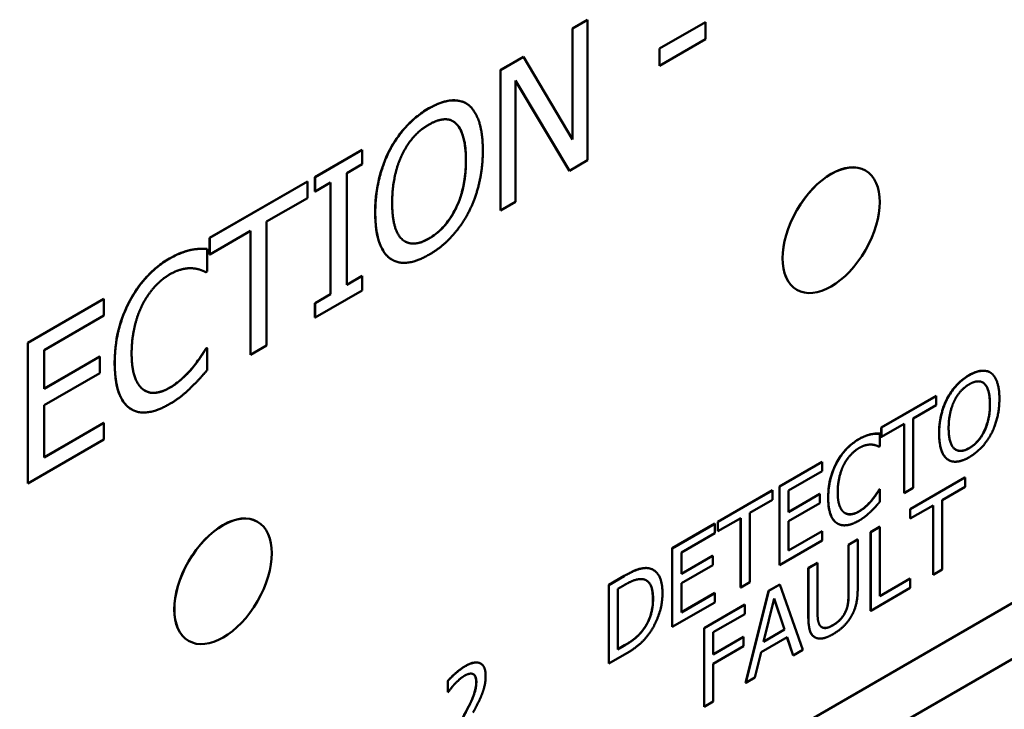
# Model space of a CAD drawing. Header units: millimetres. Extents: x 30 to 861, y 28 to 600.
# Tile 29 of 43: x 749 to 778, y 231 to 251. Entities that reach past the tile are written whole.
import ezdxf

# ---------------------------------------------------------------- set-up
doc = ezdxf.new("R2010")
doc.units = ezdxf.units.MM
doc.header["$LTSCALE"] = 3
doc.layers.add('Visible (ISO)', color=7, linetype='Continuous', lineweight=50)
doc.layers.add('Visible Narrow (ISO)', color=7, linetype='Continuous', lineweight=35)

msp = doc.modelspace()

# ---------------------------------------------------------------- linework, layer by layer
at = {"layer": 'Visible (ISO)'}
for p, q in [((765.039, 251.039), (765.478, 251.292)), ((765.039, 247.811), (765.039, 251.039)), ((765.039, 251.039), (765.043, 251.037)), ((765.481, 251.29), (765.043, 251.037)), ((765.043, 251.037), (765.043, 247.805)), ((765.478, 251.292), (765.481, 251.29)), ((765.481, 247.207), (765.481, 251.29)), ((767.569, 250.452), (768.907, 251.224)), ((768.911, 251.222), (767.573, 250.45)), ((768.907, 251.224), (768.911, 251.222)), ((768.911, 250.726), (768.911, 251.222)), ((767.573, 249.953), (768.911, 250.726)), ((767.569, 250.452), (767.573, 250.45)), ((767.569, 249.955), (767.569, 250.452)), ((767.573, 250.45), (767.573, 249.953)), ((762.948, 249.831), (763.615, 250.217)), ((763.619, 250.215), (762.951, 249.829)), ((763.615, 250.217), (763.619, 250.215)), ((765.043, 247.805), (763.619, 250.215)), ((767.569, 249.955), (767.573, 249.953)), ((762.948, 249.831), (762.951, 249.829)), ((762.948, 245.749), (762.948, 249.831)), ((762.951, 249.829), (762.951, 245.747)), ((763.39, 246), (763.39, 249.52)), ((763.39, 249.52), (764.954, 246.903)), ((764.95, 246.905), (763.39, 249.516)), ((761.952, 248.859), (761.955, 248.857)), ((757.556, 246.718), (758.925, 247.509)), ((758.929, 247.507), (757.559, 246.716)), ((758.925, 247.509), (758.929, 247.507)), ((758.929, 247.09), (758.929, 247.507)), ((759.73, 247.507), (759.734, 247.505)), ((758.479, 246.83), (758.929, 247.09)), ((764.954, 246.903), (765.481, 247.207)), ((757.556, 246.718), (757.559, 246.716)), ((757.556, 246.301), (757.556, 246.718)), ((757.559, 246.716), (757.559, 246.299)), ((758.479, 243.582), (758.479, 246.83)), ((764.95, 246.905), (764.954, 246.903)), ((773.56, 246.907), (773.562, 246.905)), ((754.493, 244.95), (757.335, 246.591)), ((757.339, 246.589), (754.496, 244.948)), ((757.335, 246.591), (757.339, 246.589)), ((757.339, 246.106), (757.339, 246.589)), ((757.559, 246.299), (758.009, 246.559)), ((758.005, 243.312), (758.005, 246.557)), ((758.009, 246.559), (758.009, 243.31)), ((757.556, 246.301), (757.559, 246.299)), ((756.152, 245.421), (757.339, 246.106)), ((762.951, 245.747), (763.39, 246)), ((696.899, 187.612), (797.308, 245.583)), ((762.948, 245.749), (762.951, 245.747)), ((756.152, 241.821), (756.152, 245.421)), ((754.496, 244.465), (755.682, 245.15)), ((755.679, 241.552), (755.679, 245.148)), ((755.682, 245.15), (755.682, 241.55)), ((798.715, 244.77), (698.306, 186.799)), ((754.493, 244.95), (754.496, 244.948)), ((754.493, 244.467), (754.493, 244.95)), ((754.496, 244.948), (754.496, 244.465)), ((753.946, 244.601), (753.949, 244.599)), ((754.415, 244.634), (754.419, 244.632)), ((754.419, 243.977), (754.419, 244.632)), ((754.493, 244.467), (754.496, 244.465)), ((759.791, 244.318), (759.795, 244.316)), ((754.382, 243.955), (754.419, 243.977)), ((758.479, 243.586), (758.925, 243.843)), ((758.929, 243.841), (758.479, 243.582)), ((758.925, 243.843), (758.929, 243.841)), ((758.929, 243.424), (758.929, 243.841)), ((757.556, 243.053), (758.005, 243.312)), ((757.559, 242.634), (758.929, 243.424)), ((758.009, 243.31), (757.559, 243.051)), ((758.005, 243.312), (758.009, 243.31)), ((771.56, 243.442), (771.562, 243.441)), ((749.207, 241.898), (751.419, 243.175)), ((751.422, 243.173), (749.21, 241.896)), ((751.419, 243.175), (751.422, 243.173)), ((751.422, 242.69), (751.422, 243.173)), ((757.556, 243.053), (757.559, 243.051)), ((757.556, 242.636), (757.556, 243.053)), ((757.559, 243.051), (757.559, 242.634)), ((749.68, 241.684), (751.422, 242.69)), ((757.556, 242.636), (757.559, 242.634)), ((749.207, 241.898), (749.21, 241.896)), ((749.207, 237.815), (749.207, 241.898)), ((749.21, 241.896), (749.21, 237.813)), ((749.68, 240.566), (749.68, 241.684)), ((754.381, 241.729), (754.415, 241.749)), ((754.381, 241.729), (754.385, 241.727)), ((754.419, 241.747), (754.385, 241.727)), ((754.415, 241.749), (754.419, 241.747)), ((754.419, 241.099), (754.419, 241.747)), ((755.682, 241.55), (756.152, 241.821)), ((749.68, 240.57), (751.301, 241.506)), ((751.305, 241.504), (749.68, 240.566)), ((751.301, 241.506), (751.305, 241.504)), ((751.305, 241.021), (751.305, 241.504)), ((755.679, 241.552), (755.682, 241.55)), ((749.68, 240.083), (751.305, 241.021)), ((754.006, 241.185), (754.009, 241.183)), ((777.179, 241.039), (777.183, 241.037)), ((774.018, 239.436), (775.61, 240.355)), ((775.613, 240.353), (774.022, 239.434)), ((775.61, 240.355), (775.613, 240.353)), ((775.613, 240.083), (775.613, 240.353)), ((775.935, 240.282), (775.939, 240.28)), ((749.68, 238.568), (749.68, 240.083)), ((752.222, 239.966), (752.226, 239.964)), ((774.949, 239.699), (775.613, 240.083)), ((749.68, 238.572), (751.419, 239.576)), ((751.422, 239.573), (749.68, 238.568)), ((751.419, 239.576), (751.422, 239.573)), ((751.422, 239.09), (751.422, 239.573)), ((774.949, 237.684), (774.949, 239.699)), ((774.018, 239.436), (774.022, 239.434)), ((774.018, 239.166), (774.018, 239.436)), ((774.022, 239.164), (774.686, 239.547)), ((774.022, 239.434), (774.022, 239.164)), ((774.682, 237.534), (774.682, 239.545)), ((774.686, 239.547), (774.686, 237.532)), ((749.21, 237.813), (751.422, 239.09)), ((773.712, 239.241), (773.715, 239.239)), ((773.975, 239.259), (773.978, 239.257)), ((773.978, 238.891), (773.978, 239.257)), ((774.018, 239.166), (774.022, 239.164)), ((773.957, 238.879), (773.978, 238.891)), ((771.058, 237.727), (772.296, 238.442)), ((772.3, 238.44), (771.061, 237.725)), ((772.296, 238.442), (772.3, 238.44)), ((772.3, 238.17), (772.3, 238.44)), ((775.969, 238.496), (775.973, 238.494)), ((771.324, 237.607), (772.3, 238.17)), ((774.859, 237.064), (776.45, 237.983)), ((776.454, 237.981), (774.862, 237.062)), ((776.45, 237.983), (776.454, 237.981)), ((776.454, 237.71), (776.454, 237.981)), ((749.207, 237.815), (749.21, 237.813)), ((769.266, 236.693), (770.857, 237.612)), ((770.861, 237.61), (769.269, 236.691)), ((770.857, 237.612), (770.861, 237.61)), ((770.861, 237.339), (770.861, 237.61)), ((771.058, 237.727), (771.061, 237.725)), ((771.058, 235.441), (771.058, 237.727)), ((771.061, 237.725), (771.061, 235.439)), ((771.324, 236.981), (771.324, 237.607)), ((773.955, 237.633), (773.975, 237.644)), ((773.955, 237.633), (773.959, 237.631)), ((773.978, 237.642), (773.959, 237.631)), ((773.975, 237.644), (773.978, 237.642)), ((773.978, 237.279), (773.978, 237.642)), ((774.686, 237.532), (774.949, 237.684)), ((775.79, 237.327), (776.454, 237.71)), ((770.197, 236.956), (770.861, 237.339)), ((771.324, 236.985), (772.231, 237.508)), ((772.234, 237.506), (771.324, 236.981)), ((772.231, 237.508), (772.234, 237.506)), ((772.234, 237.235), (772.234, 237.506)), ((773.745, 237.328), (773.749, 237.326)), ((774.682, 237.534), (774.686, 237.532)), ((775.79, 235.311), (775.79, 237.327)), ((771.324, 236.71), (772.234, 237.235)), ((774.859, 237.064), (774.862, 237.062)), ((774.859, 236.794), (774.859, 237.064)), ((774.862, 236.792), (775.527, 237.175)), ((774.862, 237.062), (774.862, 236.792)), ((775.523, 235.161), (775.523, 237.173)), ((775.527, 237.175), (775.527, 235.159)), ((755.882, 236.7), (755.885, 236.698)), ((769.269, 236.42), (769.933, 236.804)), ((769.93, 234.79), (769.93, 236.802)), ((769.933, 236.804), (769.933, 234.788)), ((770.197, 234.94), (770.197, 236.956)), ((771.324, 235.862), (771.324, 236.71)), ((774.859, 236.794), (774.862, 236.792)), ((767.94, 235.927), (769.179, 236.643)), ((769.183, 236.641), (767.944, 235.925)), ((769.179, 236.643), (769.183, 236.641)), ((769.183, 236.37), (769.183, 236.641)), ((769.266, 236.693), (769.269, 236.691)), ((769.266, 236.422), (769.266, 236.693)), ((769.266, 236.422), (769.269, 236.42)), ((769.269, 236.691), (769.269, 236.42)), ((771.324, 235.866), (772.296, 236.427)), ((772.3, 236.425), (771.324, 235.862)), ((772.296, 236.427), (772.3, 236.425)), ((772.3, 236.154), (772.3, 236.425)), ((772.747, 236.645), (772.75, 236.643)), ((773.707, 236.399), (773.97, 236.551)), ((773.973, 236.549), (773.71, 236.397)), ((773.97, 236.551), (773.973, 236.549)), ((773.973, 234.533), (773.973, 236.549)), ((768.207, 235.807), (769.183, 236.37)), ((771.061, 235.439), (772.3, 236.154)), ((773.067, 236.029), (773.33, 236.181)), ((773.333, 236.179), (773.07, 236.027)), ((773.33, 236.181), (773.333, 236.179)), ((773.333, 234.753), (773.333, 236.179)), ((773.707, 236.399), (773.71, 236.397)), ((773.707, 234.113), (773.707, 236.399)), ((773.71, 236.397), (773.71, 234.111)), ((767.94, 235.927), (767.944, 235.925)), ((767.94, 233.641), (767.94, 235.927)), ((767.944, 235.925), (767.944, 233.639)), ((773.067, 234.595), (773.067, 236.029)), ((773.067, 236.029), (773.07, 236.027)), ((773.07, 236.027), (773.07, 234.593)), ((768.207, 235.181), (768.207, 235.807)), ((768.207, 235.185), (769.113, 235.708)), ((769.117, 235.706), (768.207, 235.181)), ((769.113, 235.708), (769.117, 235.706)), ((769.117, 235.435), (769.117, 235.706)), ((767.387, 235.301), (767.39, 235.299)), ((768.207, 234.91), (769.117, 235.435)), ((771.058, 235.441), (771.061, 235.439)), ((771.897, 235.354), (772.16, 235.506)), ((771.897, 235.354), (771.9, 235.352)), ((771.897, 233.928), (771.897, 235.354)), ((772.164, 235.504), (771.9, 235.352)), ((771.9, 235.352), (771.9, 233.925)), ((772.16, 235.506), (772.164, 235.504)), ((772.164, 234.077), (772.164, 235.504)), ((775.527, 235.159), (775.79, 235.311)), ((766.094, 234.861), (766.544, 235.122)), ((766.548, 235.12), (766.097, 234.859)), ((773.973, 234.537), (774.854, 235.046)), ((774.857, 235.044), (773.973, 234.533)), ((774.854, 235.046), (774.857, 235.044)), ((774.857, 234.773), (774.857, 235.044)), ((775.523, 235.161), (775.527, 235.159)), ((766.094, 234.861), (766.097, 234.859)), ((766.094, 232.575), (766.094, 234.861)), ((766.097, 234.859), (766.097, 232.573)), ((766.36, 234.748), (766.561, 234.864)), ((766.36, 232.988), (766.36, 234.748)), ((768.207, 234.062), (768.207, 234.91)), ((769.93, 234.79), (769.933, 234.788)), ((769.933, 234.788), (770.197, 234.94)), ((770.742, 234.687), (771.066, 234.874)), ((771.069, 234.872), (770.745, 234.685)), ((771.066, 234.874), (771.069, 234.872)), ((771.737, 232.971), (771.069, 234.872)), ((773.71, 234.111), (774.857, 234.773)), ((768.207, 234.066), (769.179, 234.627)), ((769.183, 234.625), (768.207, 234.062)), ((769.179, 234.627), (769.183, 234.625)), ((769.183, 234.354), (769.183, 234.625)), ((770.074, 232.016), (770.742, 234.687)), ((770.745, 234.685), (770.078, 232.014)), ((770.596, 233.211), (770.901, 234.464)), ((770.742, 234.687), (770.745, 234.685)), ((771.204, 233.566), (770.9, 234.459)), ((770.901, 234.464), (771.207, 233.564)), ((767.944, 233.639), (769.183, 234.354)), ((768.868, 233.605), (770.052, 234.289)), ((770.055, 234.287), (768.871, 233.603)), ((770.052, 234.289), (770.055, 234.287)), ((770.055, 234.016), (770.055, 234.287)), ((769.134, 233.485), (770.055, 234.016)), ((773.707, 234.113), (773.71, 234.111)), ((767.104, 233.574), (767.108, 233.572)), ((767.94, 233.641), (767.944, 233.639)), ((768.868, 231.319), (768.868, 233.605)), ((768.868, 233.605), (768.871, 233.603)), ((768.871, 233.603), (768.871, 231.317)), ((771.207, 233.564), (770.596, 233.211)), ((770.597, 233.216), (771.204, 233.566)), ((771.204, 233.566), (771.207, 233.564)), ((769.134, 232.84), (769.134, 233.485)), ((769.134, 232.844), (770.013, 233.351)), ((770.017, 233.349), (769.134, 232.84)), ((770.013, 233.351), (770.017, 233.349)), ((770.017, 233.079), (770.017, 233.349)), ((770.524, 232.91), (771.28, 233.347)), ((771.456, 232.813), (771.277, 233.345)), ((771.28, 233.347), (771.459, 232.811)), ((772.083, 233.342), (772.087, 233.34)), ((753.882, 233.236), (753.885, 233.234)), ((766.36, 232.992), (766.557, 233.106)), ((766.561, 233.104), (766.36, 232.988)), ((769.134, 232.569), (770.017, 233.079)), ((766.097, 232.573), (766.553, 232.836)), ((770.344, 232.167), (770.524, 232.91)), ((771.456, 232.813), (771.459, 232.811)), ((771.459, 232.811), (771.737, 232.971)), ((762.369, 232.577), (762.373, 232.575)), ((766.094, 232.575), (766.097, 232.573)), ((769.134, 231.469), (769.134, 232.569)), ((770.078, 232.014), (770.344, 232.167)), ((761.417, 231.746), (761.417, 232.072)), ((761.417, 232.072), (761.42, 232.07)), ((761.42, 232.07), (761.42, 231.744)), ((770.074, 232.016), (770.078, 232.014)), ((761.417, 231.746), (761.42, 231.744)), ((761.42, 231.744), (761.435, 231.752)), ((768.868, 231.319), (768.871, 231.317)), ((768.871, 231.317), (769.134, 231.469))]:
    msp.add_line(p, q, dxfattribs=at)
for centre in [(772.562, 245.173), (754.885, 234.966)]:
    msp.add_ellipse(centre, major_axis=(1, 1.732), ratio=0.57735, dxfattribs=at)
for centre in [(772.56, 245.175), (754.882, 234.968)]:
    msp.add_ellipse(centre, major_axis=(-1, -1.732), ratio=0.57735, start_param=3.141593, end_param=6.283185, dxfattribs=at)
for points, knots in [([(760.868, 248.716), (761.084, 248.841), (761.297, 248.925), (761.57, 248.952), (761.671, 248.953), (761.839, 248.913), (761.898, 248.89), (761.952, 248.859)], [0, 0, 0, 0, 0.091797, 0.091797, 0.1253767, 0.1253767, 0.1454447, 0.1454447, 0.1454447, 0.1454447]), ([(759.73, 247.507), (759.85, 247.734), (759.992, 247.941), (760.261, 248.249), (760.373, 248.358), (760.614, 248.557), (760.741, 248.643), (760.868, 248.716)], [0, 0, 0, 0, 0.0771504, 0.0771504, 0.1274385, 0.1274385, 0.1809257, 0.1809257, 0.1809257, 0.1809257]), ([(761.942, 247.209), (761.942, 247.449), (761.922, 247.684), (761.837, 247.984), (761.778, 248.162), (761.653, 248.276)], [0, 0, 0, 0, 0.0878339, 0.0878339, 0.1332271, 0.1332271, 0.1332271, 0.1332271]), ([(759.306, 245.688), (759.306, 246.151), (759.374, 246.479), (759.486, 246.94), (759.587, 247.227), (759.73, 247.507)], [0, 0, 0, 0, 0.1702898, 0.1702898, 0.4464499, 0.4464499, 0.4464499, 0.4464499]), ([(760.871, 244.933), (761.007, 245.012), (761.142, 245.115), (761.378, 245.364), (761.475, 245.495), (761.626, 245.754), (761.717, 245.926), (761.846, 246.334), (761.882, 246.5), (761.932, 246.849), (761.942, 247.034), (761.942, 247.209)], [0, 0, 0, 0, 0.0580348, 0.0580348, 0.1084912, 0.1084912, 0.1478773, 0.1478773, 0.1753141, 0.1753141, 0.2074352, 0.2074352, 0.2074352, 0.2074352]), ([(759.727, 244.359), (759.606, 244.451), (759.517, 244.586), (759.345, 245.012), (759.306, 245.34), (759.306, 245.688)], [0, 0, 0, 0, 0.0784084, 0.0784084, 0.206268, 0.206268, 0.206268, 0.206268]), ([(760.174, 244.847), (760.249, 244.804), (760.335, 244.782), (760.498, 244.788), (760.568, 244.802), (760.715, 244.852), (760.793, 244.888), (760.871, 244.933)], [0.16931077, 0.16931077, 0.16931077, 0.16931077, 0.207747, 0.207747, 0.23388248, 0.23388248, 0.26166733, 0.26166733, 0.26166733, 0.26166733]), ([(753.324, 244.348), (753.493, 244.446), (753.608, 244.492), (753.754, 244.548), (753.852, 244.58), (753.946, 244.601)], [0, 0, 0, 0, 0.0719537, 0.0719537, 0.2128803, 0.2128803, 0.2128803, 0.2128803]), ([(753.946, 244.601), (754.053, 244.623), (754.138, 244.629), (754.259, 244.636), (754.338, 244.637), (754.415, 244.634)], [0, 0, 0, 0, 0.0478022, 0.0478022, 0.1413139, 0.1413139, 0.1413139, 0.1413139]), ([(752.175, 243.122), (752.302, 243.36), (752.451, 243.577), (752.729, 243.891), (752.839, 243.997), (753.075, 244.191), (753.199, 244.276), (753.324, 244.348)], [0, 0, 0, 0, 0.0810177, 0.0810177, 0.1307583, 0.1307583, 0.1837323, 0.1837323, 0.1837323, 0.1837323]), ([(751.734, 241.312), (751.734, 241.775), (751.803, 242.097), (751.92, 242.558), (752.027, 242.842), (752.175, 243.122)], [0, 0, 0, 0, 0.1700326, 0.1700326, 0.4509726, 0.4509726, 0.4509726, 0.4509726]), ([(754.006, 241.185), (754.132, 241.342), (754.204, 241.45), (754.279, 241.563), (754.337, 241.653), (754.381, 241.729)], [0, 0, 0, 0, 0.0618667, 0.0618667, 0.1724206, 0.1724206, 0.1724206, 0.1724206]), ([(752.178, 239.994), (752.055, 240.076), (751.963, 240.201), (751.797, 240.571), (751.734, 240.873), (751.734, 241.312)], [0, 0, 0, 0, 0.0764454, 0.0764454, 0.1854964, 0.1854964, 0.1854964, 0.1854964]), ([(753.321, 240.588), (753.517, 240.701), (753.644, 240.815), (753.804, 240.96), (753.909, 241.067), (754.006, 241.185)], [0, 0, 0, 0, 0.0829591, 0.0829591, 0.2483571, 0.2483571, 0.2483571, 0.2483571]), ([(776.572, 240.959), (776.693, 241.029), (776.813, 241.076), (776.966, 241.091), (777.022, 241.092), (777.116, 241.07), (777.149, 241.057), (777.179, 241.039)], [0, 0, 0, 0, 0.05140634, 0.05140634, 0.07021094, 0.07021094, 0.08144901, 0.08144901, 0.08144901, 0.08144901]), ([(775.935, 240.282), (776.003, 240.409), (776.082, 240.525), (776.233, 240.698), (776.295, 240.758), (776.43, 240.87), (776.501, 240.918), (776.572, 240.959)], [0, 0, 0, 0, 0.0432042, 0.0432042, 0.0713656, 0.0713656, 0.1013184, 0.1013184, 0.1013184, 0.1013184]), ([(777.174, 240.115), (777.174, 240.249), (777.163, 240.381), (777.115, 240.549), (777.082, 240.649), (777.012, 240.713)], [0, 0, 0, 0, 0.04918697, 0.04918697, 0.07460715, 0.07460715, 0.07460715, 0.07460715]), ([(752.61, 240.51), (752.682, 240.468), (752.764, 240.446), (752.912, 240.445), (752.988, 240.452), (753.16, 240.505), (753.24, 240.541), (753.321, 240.588)], [0.01258691, 0.01258691, 0.01258691, 0.01258691, 0.05619009, 0.05619009, 0.08318962, 0.08318962, 0.10626624, 0.10626624, 0.10626624, 0.10626624]), ([(775.698, 239.263), (775.698, 239.523), (775.736, 239.706), (775.798, 239.964), (775.855, 240.125), (775.935, 240.282)], [0, 0, 0, 0, 0.0953623, 0.0953623, 0.250012, 0.250012, 0.250012, 0.250012]), ([(776.574, 238.841), (776.651, 238.885), (776.726, 238.942), (776.858, 239.082), (776.913, 239.155), (776.997, 239.3), (777.048, 239.397), (777.12, 239.625), (777.14, 239.718), (777.168, 239.914), (777.174, 240.017), (777.174, 240.115)], [0, 0, 0, 0, 0.0324995, 0.0324995, 0.0607551, 0.0607551, 0.0828113, 0.0828113, 0.0981759, 0.0981759, 0.1161637, 0.1161637, 0.1161637, 0.1161637]), ([(772.72, 238.413), (772.791, 238.546), (772.875, 238.668), (773.03, 238.844), (773.092, 238.903), (773.224, 239.011), (773.294, 239.059), (773.363, 239.099)], [0, 0, 0, 0, 0.0453699, 0.0453699, 0.0732247, 0.0732247, 0.1028901, 0.1028901, 0.1028901, 0.1028901]), ([(773.363, 239.099), (773.458, 239.154), (773.523, 239.18), (773.604, 239.211), (773.659, 239.229), (773.712, 239.241)], [0, 0, 0, 0, 0.040294, 0.040294, 0.119213, 0.119213, 0.119213, 0.119213]), ([(773.712, 239.241), (773.772, 239.253), (773.819, 239.257), (773.887, 239.261), (773.931, 239.261), (773.975, 239.259)], [0, 0, 0, 0, 0.02676921, 0.02676921, 0.07913579, 0.07913579, 0.07913579, 0.07913579]), ([(775.934, 238.519), (775.866, 238.571), (775.816, 238.646), (775.72, 238.885), (775.698, 239.068), (775.698, 239.263)], [0, 0, 0, 0, 0.0439087, 0.0439087, 0.1155101, 0.1155101, 0.1155101, 0.1155101]), ([(776.184, 238.792), (776.227, 238.768), (776.274, 238.756), (776.366, 238.759), (776.404, 238.767), (776.487, 238.795), (776.53, 238.816), (776.574, 238.841)], [0.09494606, 0.09494606, 0.09494606, 0.09494606, 0.11633832, 0.11633832, 0.13097419, 0.13097419, 0.14653371, 0.14653371, 0.14653371, 0.14653371]), ([(772.473, 237.399), (772.473, 237.659), (772.512, 237.839), (772.577, 238.097), (772.637, 238.256), (772.72, 238.413)], [0, 0, 0, 0, 0.0952182, 0.0952182, 0.2525447, 0.2525447, 0.2525447, 0.2525447]), ([(773.745, 237.328), (773.816, 237.416), (773.856, 237.476), (773.898, 237.54), (773.931, 237.59), (773.955, 237.633)], [0, 0, 0, 0, 0.03464535, 0.03464535, 0.09655555, 0.09655555, 0.09655555, 0.09655555]), ([(772.722, 236.661), (772.653, 236.707), (772.602, 236.777), (772.508, 236.984), (772.473, 237.153), (772.473, 237.399)], [0, 0, 0, 0, 0.0428094, 0.0428094, 0.103878, 0.103878, 0.103878, 0.103878]), ([(773.362, 236.994), (773.471, 237.057), (773.543, 237.121), (773.632, 237.202), (773.691, 237.262), (773.745, 237.328)], [0, 0, 0, 0, 0.0464571, 0.0464571, 0.13908, 0.13908, 0.13908, 0.13908]), ([(772.965, 236.949), (773.005, 236.927), (773.05, 236.914), (773.133, 236.914), (773.175, 236.918), (773.271, 236.947), (773.316, 236.967), (773.362, 236.994)], [0.00720598, 0.00720598, 0.00720598, 0.00720598, 0.03146645, 0.03146645, 0.04658619, 0.04658619, 0.05950909, 0.05950909, 0.05950909, 0.05950909]), ([(766.544, 235.122), (766.811, 235.275), (766.932, 235.313), (767.077, 235.352), (767.171, 235.364), (767.254, 235.349)], [0, 0, 0, 0, 0.1130663, 0.1130663, 0.3266981, 0.3266981, 0.3266981, 0.3266981]), ([(767.38, 234.463), (767.38, 234.603), (767.364, 234.737), (767.295, 234.895), (767.263, 234.94), (767.212, 234.981), (767.201, 234.988), (767.19, 234.994)], [0, 0, 0, 0, 0.05142989, 0.05142989, 0.07843353, 0.07843353, 0.08503306, 0.08503306, 0.08503306, 0.08503306]), ([(767.104, 233.574), (767.168, 233.661), (767.222, 233.753), (767.313, 233.965), (767.337, 234.064), (767.373, 234.25), (767.38, 234.36), (767.38, 234.463)], [0, 0, 0, 0, 0.032792, 0.032792, 0.0700338, 0.0700338, 0.1266986, 0.1266986, 0.1266986, 0.1266986]), ([(772.982, 234.092), (773.014, 234.169), (773.036, 234.245), (773.055, 234.362), (773.067, 234.449), (773.067, 234.595)], [0, 0, 0, 0, 0.02537422, 0.02537422, 0.03999477, 0.03999477, 0.03999477, 0.03999477]), ([(772.083, 233.342), (772.03, 233.372), (771.99, 233.419), (771.937, 233.536), (771.897, 233.654), (771.897, 233.928)], [0.0006418, 0.0006418, 0.0006418, 0.0006418, 0.0322963, 0.0322963, 0.05925627, 0.05925627, 0.05925627, 0.05925627]), ([(772.613, 233.692), (772.687, 233.735), (772.761, 233.791), (772.851, 233.886), (772.884, 233.923), (772.942, 234.011), (772.964, 234.051), (772.982, 234.092)], [0, 0, 0, 0, 0.0315332, 0.0315332, 0.04150137, 0.04150137, 0.04919074, 0.04919074, 0.04919074, 0.04919074]), ([(766.557, 233.106), (766.658, 233.164), (766.765, 233.234), (766.887, 233.334), (766.934, 233.374), (767.031, 233.478), (767.069, 233.524), (767.104, 233.574)], [0, 0, 0, 0, 0.04293031, 0.04293031, 0.05258594, 0.05258594, 0.05944979, 0.05944979, 0.05944979, 0.05944979]), ([(772.289, 233.631), (772.303, 233.623), (772.319, 233.617), (772.382, 233.605), (772.429, 233.614), (772.512, 233.639), (772.563, 233.663), (772.613, 233.692)], [0.00987599, 0.00987599, 0.00987599, 0.00987599, 0.01858412, 0.01858412, 0.04197525, 0.04197525, 0.0745745, 0.0745745, 0.0745745, 0.0745745]), ([(761.417, 232.072), (761.497, 232.164), (761.607, 232.262), (761.736, 232.376), (761.83, 232.448), (761.924, 232.502)], [0, 0, 0, 0, 0.0380016, 0.0380016, 0.1271275, 0.1271275, 0.1271275, 0.1271275]), ([(761.924, 232.502), (762.016, 232.555), (762.11, 232.596), (762.274, 232.616), (762.327, 232.6), (762.365, 232.579), (762.367, 232.578), (762.369, 232.577)], [0, 0, 0, 0, 0.03924353, 0.03924353, 0.07463162, 0.07463162, 0.07649367, 0.07649367, 0.07649367, 0.07649367]), ([(762.245, 232.043), (762.245, 232.129), (762.229, 232.174), (762.211, 232.215), (762.201, 232.231), (762.18, 232.253), (762.172, 232.26), (762.162, 232.266)], [0, 0, 0, 0, 0.03177107, 0.03177107, 0.05749218, 0.05749218, 0.07381865, 0.07381865, 0.07381865, 0.07381865]), ([(761.853, 231.001), (761.97, 231.217), (762.095, 231.462), (762.189, 231.71), (762.21, 231.781), (762.238, 231.917), (762.245, 231.981), (762.245, 232.043)], [0, 0, 0, 0, 0.0736098, 0.0736098, 0.1029822, 0.1029822, 0.1313509, 0.1313509, 0.1313509, 0.1313509])]:
    msp.add_open_spline(points, degree=3, knots=knots, dxfattribs=at)
for points, degree in [([(762.012, 248.82), (761.811, 248.966), (761.232, 248.923), (760.871, 248.714)], 2), ([(762.436, 247.49), (762.436, 248), (762.212, 248.665), (762.012, 248.82)], 2), ([(760.871, 248.714), (760.516, 248.509), (759.94, 247.896), (759.734, 247.505)], 2), ([(760.089, 247.37), (760.235, 247.672), (760.619, 248.099), (760.874, 248.246)], 2), ([(760.874, 248.246), (761.12, 248.389), (761.516, 248.405), (761.656, 248.274)], 2), ([(761.653, 248.276), (761.627, 248.301), (761.599, 248.322), (761.569, 248.339)], 3), ([(761.656, 248.274), (761.794, 248.149), (761.946, 247.611), (761.946, 247.207)], 2), ([(759.734, 247.505), (759.53, 247.107), (759.31, 246.198), (759.31, 245.686)], 2), ([(759.8, 245.968), (759.8, 246.365), (759.949, 247.08), (760.089, 247.37)], 2), ([(762.012, 245.674), (762.218, 246.064), (762.436, 246.994), (762.436, 247.49)], 2), ([(761.946, 247.207), (761.946, 246.404), (761.364, 245.214), (760.874, 244.931)], 2), ([(760.874, 244.931), (760.384, 244.648), (759.8, 245.165), (759.8, 245.968)], 2), ([(759.31, 245.686), (759.31, 245.183), (759.527, 244.511), (759.731, 244.357)], 2), ([(760.871, 244.46), (761.218, 244.66), (761.794, 245.264), (762.012, 245.674)], 2), ([(753.949, 244.599), (753.817, 244.569), (753.505, 244.448), (753.327, 244.346)], 2), ([(754.419, 244.632), (754.302, 244.637), (754.064, 244.622), (753.949, 244.599)], 2), ([(759.731, 244.357), (759.94, 244.203), (760.513, 244.253), (760.871, 244.46)], 2), ([(753.327, 244.346), (752.969, 244.139), (752.39, 243.517), (752.178, 243.12)], 2), ([(759.791, 244.318), (759.769, 244.33), (759.748, 244.344), (759.727, 244.359)], 3), ([(752.542, 243.009), (752.694, 243.302), (753.098, 243.75), (753.325, 243.881)], 2), ([(753.325, 243.881), (753.531, 244), (753.849, 244.074), (753.983, 244.066)], 2), ([(753.983, 244.066), (754.124, 244.058), (754.319, 243.985), (754.382, 243.955)], 2), ([(752.178, 243.12), (751.964, 242.715), (751.737, 241.823), (751.737, 241.31)], 2), ([(752.227, 241.593), (752.227, 241.987), (752.393, 242.715), (752.542, 243.009)], 2), ([(752.554, 240.548), (752.402, 240.669), (752.227, 241.173), (752.227, 241.593)], 2), ([(754.385, 241.727), (754.33, 241.633), (754.138, 241.343), (754.009, 241.183)], 2), ([(751.737, 241.31), (751.737, 240.794), (751.969, 240.134), (752.181, 239.992)], 2), ([(754.009, 241.183), (753.875, 241.019), (753.528, 240.703), (753.325, 240.586)], 2), ([(753.949, 240.596), (754.095, 240.733), (754.302, 240.968), (754.419, 241.099)], 2), ([(777.214, 241.017), (777.102, 241.098), (776.778, 241.074), (776.576, 240.957)], 2), ([(777.452, 240.272), (777.452, 240.557), (777.327, 240.929), (777.214, 241.017)], 2), ([(776.576, 240.957), (776.377, 240.842), (776.054, 240.499), (775.939, 240.28)], 2), ([(776.577, 240.695), (776.715, 240.775), (776.937, 240.784), (777.015, 240.711)], 2), ([(777.012, 240.713), (776.998, 240.726), (776.982, 240.738), (776.966, 240.748)], 3), ([(777.015, 240.711), (777.092, 240.64), (777.178, 240.339), (777.178, 240.113)], 2), ([(753.325, 240.586), (753.101, 240.457), (752.703, 240.432), (752.554, 240.548)], 2), ([(753.319, 240.113), (753.531, 240.235), (753.794, 240.447), (753.949, 240.596)], 2), ([(776.138, 240.204), (776.22, 240.374), (776.435, 240.613), (776.577, 240.695)], 2), ([(775.939, 240.28), (775.825, 240.057), (775.701, 239.548), (775.701, 239.261)], 2), ([(775.976, 239.42), (775.976, 239.642), (776.059, 240.042), (776.138, 240.204)], 2), ([(777.214, 239.255), (777.33, 239.473), (777.452, 239.994), (777.452, 240.272)], 2), ([(752.222, 239.966), (752.207, 239.975), (752.192, 239.984), (752.178, 239.994)], 3), ([(752.181, 239.992), (752.393, 239.846), (752.975, 239.914), (753.319, 240.113)], 2), ([(777.178, 240.113), (777.178, 239.663), (776.852, 238.997), (776.577, 238.839)], 2), ([(776.577, 238.839), (776.303, 238.68), (775.976, 238.969), (775.976, 239.42)], 2), ([(773.367, 239.097), (773.166, 238.981), (772.842, 238.633), (772.724, 238.411)], 2), ([(773.715, 239.239), (773.641, 239.222), (773.466, 239.155), (773.367, 239.097)], 2), ([(773.978, 239.257), (773.912, 239.26), (773.779, 239.252), (773.715, 239.239)], 2), ([(775.701, 239.261), (775.701, 238.98), (775.823, 238.603), (775.937, 238.517)], 2), ([(776.576, 238.575), (776.77, 238.687), (777.092, 239.025), (777.214, 239.255)], 2), ([(772.927, 238.349), (773.012, 238.513), (773.239, 238.764), (773.365, 238.837)], 2), ([(773.365, 238.837), (773.481, 238.904), (773.659, 238.945), (773.734, 238.941)], 2), ([(773.734, 238.941), (773.813, 238.936), (773.922, 238.895), (773.957, 238.879)], 2), ([(775.969, 238.496), (775.957, 238.503), (775.945, 238.511), (775.934, 238.519)], 3), ([(775.937, 238.517), (776.054, 238.431), (776.375, 238.459), (776.576, 238.575)], 2), ([(772.724, 238.411), (772.603, 238.184), (772.476, 237.685), (772.476, 237.397)], 2), ([(772.751, 237.556), (772.751, 237.776), (772.844, 238.184), (772.927, 238.349)], 2), ([(772.934, 236.97), (772.849, 237.038), (772.751, 237.32), (772.751, 237.556)], 2), ([(773.959, 237.631), (773.928, 237.578), (773.821, 237.416), (773.749, 237.326)], 2), ([(772.476, 237.397), (772.476, 237.108), (772.606, 236.739), (772.725, 236.659)], 2), ([(773.749, 237.326), (773.673, 237.234), (773.479, 237.057), (773.365, 236.992)], 2), ([(773.715, 236.997), (773.797, 237.074), (773.912, 237.206), (773.978, 237.279)], 2), ([(773.365, 236.992), (773.24, 236.919), (773.017, 236.905), (772.934, 236.97)], 2), ([(773.362, 236.727), (773.481, 236.795), (773.628, 236.914), (773.715, 236.997)], 2), ([(772.725, 236.659), (772.844, 236.578), (773.17, 236.616), (773.362, 236.727)], 2), ([(772.747, 236.645), (772.738, 236.65), (772.73, 236.656), (772.722, 236.661)], 3), ([(767.257, 235.347), (767.145, 235.368), (766.827, 235.281), (766.548, 235.12)], 2), ([(767.254, 235.349), (767.302, 235.34), (767.346, 235.324), (767.387, 235.301)], 3), ([(767.658, 234.616), (767.658, 234.949), (767.448, 235.311), (767.257, 235.347)], 2), ([(766.561, 234.864), (766.739, 234.967), (766.978, 235.04), (767.084, 235.029)], 2), ([(767.084, 235.029), (767.233, 235.009), (767.384, 234.724), (767.384, 234.461)], 2), ([(773.144, 233.947), (773.25, 234.125), (773.333, 234.514), (773.333, 234.753)], 2), ([(767.384, 234.461), (767.384, 234.194), (767.246, 233.759), (767.108, 233.572)], 2), ([(767.254, 233.424), (767.438, 233.672), (767.658, 234.303), (767.658, 234.616)], 2), ([(773.07, 234.593), (773.07, 234.44), (773.035, 234.206), (772.985, 234.09)], 2), ([(771.9, 233.925), (771.9, 233.681), (771.985, 233.397), (772.09, 233.338)], 2), ([(772.249, 233.665), (772.199, 233.724), (772.164, 233.918), (772.164, 234.077)], 2), ([(772.985, 234.09), (772.932, 233.967), (772.74, 233.762), (772.616, 233.69)], 2), ([(772.616, 233.431), (772.799, 233.536), (773.049, 233.785), (773.144, 233.947)], 2), ([(767.108, 233.572), (767, 233.422), (766.736, 233.205), (766.561, 233.104)], 2), ([(772.616, 233.69), (772.484, 233.614), (772.302, 233.603), (772.249, 233.665)], 2), ([(766.553, 232.836), (766.793, 232.975), (767.103, 233.228), (767.254, 233.424)], 2), ([(772.09, 233.338), (772.181, 233.285), (772.441, 233.33), (772.616, 233.431)], 2), ([(761.927, 232.5), (761.796, 232.424), (761.502, 232.164), (761.42, 232.07)], 2), ([(762.518, 232.213), (762.518, 232.502), (762.205, 232.66), (761.927, 232.5)], 2), ([(761.627, 231.99), (761.693, 232.059), (761.838, 232.183), (761.908, 232.224)], 2), ([(761.908, 232.224), (761.982, 232.267), (762.104, 232.291), (762.15, 232.271)], 2), ([(762.15, 232.271), (762.197, 232.252), (762.248, 232.137), (762.248, 232.041)], 2), ([(762.415, 231.696), (762.463, 231.82), (762.518, 232.078), (762.518, 232.213)], 2), ([(761.435, 231.752), (761.467, 231.797), (761.571, 231.931), (761.627, 231.99)], 2), ([(762.248, 232.041), (762.248, 231.857), (762.083, 231.417), (761.857, 230.999)], 2), ([(762.15, 231.152), (762.227, 231.291), (762.367, 231.568), (762.415, 231.696)], 2)]:
    msp.add_open_spline(points, degree=degree, dxfattribs=at)
at = {"layer": 'Visible Narrow (ISO)'}
for p, q in [((760.868, 248.716), (760.871, 248.714)), ((761.653, 248.276), (761.656, 248.274)), ((761.942, 247.209), (761.946, 247.207)), ((759.306, 245.688), (759.31, 245.686)), ((760.871, 244.933), (760.874, 244.931)), ((753.324, 244.348), (753.327, 244.346)), ((759.727, 244.359), (759.731, 244.357)), ((752.175, 243.122), (752.178, 243.12)), ((751.734, 241.312), (751.737, 241.31)), ((776.572, 240.959), (776.576, 240.957)), ((777.012, 240.713), (777.015, 240.711)), ((753.321, 240.588), (753.325, 240.586)), ((752.178, 239.994), (752.181, 239.992)), ((777.174, 240.115), (777.178, 240.113)), ((773.363, 239.099), (773.367, 239.097)), ((775.698, 239.263), (775.701, 239.261)), ((776.574, 238.841), (776.577, 238.839)), ((775.934, 238.519), (775.937, 238.517)), ((772.72, 238.413), (772.724, 238.411)), ((772.473, 237.399), (772.476, 237.397)), ((773.362, 236.994), (773.365, 236.992)), ((772.722, 236.661), (772.725, 236.659)), ((767.254, 235.349), (767.257, 235.347)), ((766.544, 235.122), (766.548, 235.12)), ((767.38, 234.463), (767.384, 234.461)), ((773.067, 234.595), (773.07, 234.593)), ((771.897, 233.928), (771.9, 233.925)), ((772.982, 234.092), (772.985, 234.09)), ((772.613, 233.692), (772.616, 233.69)), ((766.557, 233.106), (766.561, 233.104)), ((761.924, 232.502), (761.927, 232.5)), ((762.245, 232.043), (762.248, 232.041))]:
    msp.add_line(p, q, dxfattribs=at)

doc.saveas('drawing.dxf')
